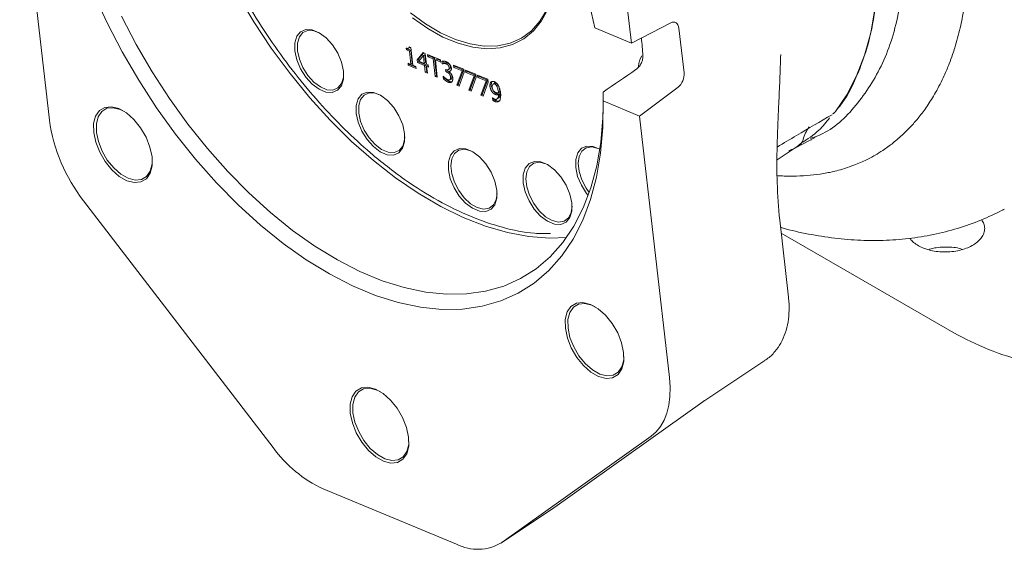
# Model space of a CAD drawing. Header units: inches. Extents: x 0.3 to 33.9, y 0.2 to 21.7.
# Tile 20 of 23: x 27.9 to 30.5, y 16 to 17.4. Entities that reach past the tile are written whole.
import ezdxf

# ---------------------------------------------------------------- set-up
doc = ezdxf.new("R2010")
doc.units = ezdxf.units.IN
doc.header["$MEASUREMENT"] = 0

msp = doc.modelspace()

# ---------------------------------------------------------------- linework, layer by layer
at = {"color": 7, "linetype": 'Continuous', "lineweight": 15}
for p, q in [((29.41162, 17.97746), (29.4896, 17.29224)), ((27.96231, 17.09033), (27.88433, 17.77555)), ((29.4896, 17.29224), (29.59323, 17.34531)), ((29.39345, 17.33213), (29.4896, 17.29224)), ((29.61454, 17.33104), (29.62783, 17.21419)), ((28.89898, 17.27906), (28.89952, 17.2743)), ((28.90306, 17.27634), (28.89952, 17.2743)), ((28.89952, 17.2743), (28.90715, 17.27114)), ((28.90306, 17.27634), (28.90284, 17.27829)), ((28.90306, 17.27634), (28.91068, 17.27318)), ((28.90482, 17.27877), (28.90836, 17.28081)), ((28.9112, 17.28089), (28.90684, 17.28269)), ((28.90715, 17.27114), (28.91068, 17.27318)), ((28.90715, 17.27114), (28.91111, 17.23634)), ((28.91068, 17.27318), (28.91464, 17.23838)), ((28.91652, 17.23409), (28.9112, 17.28089)), ((28.94325, 17.26743), (28.92751, 17.24846)), ((28.94462, 17.26686), (28.93104, 17.2505)), ((28.94843, 17.26528), (28.94325, 17.26743)), ((28.95167, 17.23679), (28.94843, 17.26528)), ((28.9886, 17.24861), (28.95483, 17.26263)), ((28.95483, 17.26263), (28.95553, 17.25648)), ((28.91111, 17.23634), (28.90348, 17.2395)), ((28.90348, 17.2395), (28.90409, 17.2342)), ((28.90744, 17.23786), (28.90762, 17.23624)), ((28.91111, 17.23634), (28.91464, 17.23838)), ((28.92751, 17.24846), (28.93104, 17.2505)), ((28.92751, 17.24846), (28.92834, 17.24114)), ((28.93187, 17.24318), (28.92834, 17.24114)), ((28.92834, 17.24114), (28.94689, 17.23344)), ((28.93187, 17.24318), (28.93104, 17.2505)), ((28.93187, 17.24318), (28.95043, 17.23548)), ((28.93213, 17.2449), (28.94395, 17.25932)), ((28.94626, 17.23904), (28.93213, 17.2449)), ((28.94395, 17.25932), (28.94748, 17.26136)), ((28.94395, 17.25932), (28.94626, 17.23904)), ((28.94626, 17.23904), (28.94979, 17.24108)), ((28.94979, 17.24108), (28.94748, 17.26136)), ((28.95667, 17.23472), (28.95167, 17.23679)), ((28.95553, 17.25648), (28.95906, 17.25852)), ((28.95553, 17.25648), (28.96962, 17.25063)), ((28.95878, 17.26099), (28.95906, 17.25852)), ((28.95906, 17.25852), (28.97316, 17.25268)), ((28.96962, 17.25063), (28.97316, 17.25268)), ((28.96962, 17.25063), (28.97483, 17.20485)), ((28.97316, 17.25268), (28.97837, 17.20689)), ((28.97521, 17.24832), (28.97874, 17.25036)), ((28.98042, 17.20254), (28.97521, 17.24832)), ((28.97521, 17.24832), (28.9893, 17.24247)), ((28.98888, 17.24615), (28.97874, 17.25036)), ((28.9893, 17.24247), (28.9886, 17.24861)), ((28.99272, 17.2449), (28.99356, 17.23754)), ((28.99356, 17.23754), (28.9971, 17.23958)), ((28.99356, 17.23754), (28.9939, 17.2374)), ((28.9939, 17.2374), (28.99744, 17.23944)), ((28.99649, 17.24495), (28.9971, 17.23958)), ((28.9971, 17.23958), (28.99744, 17.23944)), ((28.99772, 17.23858), (29.00126, 17.24062)), ((28.90409, 17.2342), (28.90762, 17.23624)), ((28.90409, 17.2342), (28.92458, 17.2257)), ((28.90762, 17.23624), (28.92416, 17.22938)), ((28.92398, 17.231), (28.91652, 17.23409)), ((28.92458, 17.2257), (28.92398, 17.231)), ((28.94689, 17.23344), (28.95043, 17.23548)), ((28.94689, 17.23344), (28.94892, 17.2156)), ((28.94892, 17.2156), (28.95246, 17.21764)), ((28.94892, 17.2156), (28.95434, 17.21335)), ((28.95043, 17.23548), (28.95246, 17.21764)), ((28.95231, 17.2312), (28.95584, 17.23324)), ((28.95434, 17.21335), (28.95231, 17.2312)), ((28.95231, 17.2312), (28.95731, 17.22912)), ((28.95246, 17.21764), (28.95392, 17.21704)), ((28.95584, 17.23324), (28.95689, 17.2328)), ((28.95731, 17.22912), (28.95667, 17.23472)), ((29.00415, 17.22228), (29.00228, 17.22305)), ((29.00228, 17.22305), (29.00294, 17.21729)), ((29.00294, 17.21729), (29.00647, 17.21933)), ((29.00294, 17.21729), (29.00532, 17.2163)), ((29.00619, 17.22183), (29.00647, 17.21933)), ((29.00647, 17.21933), (29.00886, 17.21834)), ((29.00886, 17.21834), (29.01108, 17.21717)), ((29.00943, 17.22262), (29.01297, 17.22466)), ((29.01091, 17.21739), (29.01444, 17.21943)), ((29.01096, 17.21689), (29.01091, 17.21739)), ((29.04958, 17.22332), (29.02292, 17.23438)), ((29.02292, 17.23438), (29.02361, 17.22828)), ((29.02361, 17.22828), (29.02715, 17.23032)), ((29.02361, 17.22828), (29.0453, 17.21928)), ((29.02715, 17.23032), (29.02687, 17.23274)), ((29.04884, 17.22132), (29.02715, 17.23032)), ((29.0453, 17.21928), (29.03132, 17.18142)), ((29.04884, 17.22132), (29.03485, 17.18346)), ((29.03731, 17.17893), (29.05046, 17.21553)), ((29.04884, 17.22132), (29.0453, 17.21928)), ((29.05046, 17.21553), (29.04958, 17.22332)), ((29.0811, 17.21024), (29.05445, 17.2213)), ((29.05445, 17.2213), (29.05514, 17.2152)), ((29.05514, 17.2152), (29.05868, 17.21724)), ((29.05514, 17.2152), (29.07683, 17.2062)), ((29.05868, 17.21724), (29.0584, 17.21966)), ((29.08036, 17.20824), (29.05868, 17.21724)), ((28.97483, 17.20485), (28.97837, 17.20689)), ((28.97483, 17.20485), (28.98042, 17.20254)), ((28.97837, 17.20689), (28.98, 17.20622)), ((28.99657, 17.20486), (28.99616, 17.20503)), ((28.99616, 17.20503), (28.997, 17.19766)), ((28.997, 17.19766), (29.00053, 17.1997)), ((29.00036, 17.20117), (29.00053, 17.1997)), ((29.07683, 17.2062), (29.06284, 17.16834)), ((29.08036, 17.20824), (29.06638, 17.17038)), ((29.06883, 17.16586), (29.08199, 17.20246)), ((29.08036, 17.20824), (29.07683, 17.2062)), ((29.08199, 17.20246), (29.0811, 17.21024)), ((29.11263, 17.19716), (29.08597, 17.20822)), ((29.08597, 17.20822), (29.08667, 17.20212)), ((29.08667, 17.20212), (29.0902, 17.20416)), ((29.08667, 17.20212), (29.10836, 17.19312)), ((29.0902, 17.20416), (29.08993, 17.20658)), ((29.11189, 17.19516), (29.0902, 17.20416)), ((29.10836, 17.19312), (29.09437, 17.15526)), ((29.11189, 17.19516), (29.0979, 17.1573)), ((29.10036, 17.15278), (29.11352, 17.18938)), ((29.11189, 17.19516), (29.10836, 17.19312)), ((29.11352, 17.18938), (29.11263, 17.19716)), ((29.12996, 17.18646), (29.12643, 17.18442)), ((29.03132, 17.18142), (29.03485, 17.18346)), ((29.03132, 17.18142), (29.03731, 17.17893)), ((29.03485, 17.18346), (29.03841, 17.18199)), ((29.06284, 17.16834), (29.06638, 17.17038)), ((29.06284, 17.16834), (29.06883, 17.16586)), ((29.06638, 17.17038), (29.06993, 17.16891)), ((29.13607, 17.18022), (29.1396, 17.18226)), ((29.14086, 17.16204), (29.1444, 17.16408)), ((29.1414, 17.15704), (29.14493, 17.15908)), ((29.41526, 17.14044), (29.41529, 17.16364)), ((29.61242, 17.17673), (29.51142, 17.10055)), ((29.09437, 17.15526), (29.0979, 17.1573)), ((29.09437, 17.15526), (29.10036, 17.15278)), ((29.0979, 17.1573), (29.10146, 17.15583)), ((29.12544, 17.14847), (29.1262, 17.14178)), ((29.12571, 17.14835), (29.12544, 17.14847)), ((29.12974, 17.14382), (29.1262, 17.14178)), ((29.12974, 17.14382), (29.12953, 17.14562)), ((29.13762, 17.14608), (29.14116, 17.14812)), ((29.51142, 17.10055), (29.41526, 17.14044)), ((29.51142, 17.10055), (29.58941, 16.41534)), ((29.90363, 17.00855), (29.97169, 17.04406)), ((29.92962, 17.02385), (29.93558, 17.02964)), ((29.96241, 17.03874), (29.95896, 17.03742)), ((29.06818, 17.00957), (29.07492, 17.00633)), ((29.40237, 17.01587), (29.40676, 17.01387)), ((29.87216, 16.98607), (29.9329, 17.02603)), ((29.26485, 16.97559), (29.27159, 16.97236)), ((28.54945, 16.23102), (28.05212, 16.87849)), ((30.46832, 16.856), (30.46498, 16.85428)), ((29.90193, 16.62588), (29.87897, 16.82762)), ((30.33591, 16.53206), (29.88284, 16.79361)), ((29.68031, 16.35326), (29.84031, 16.45986)), ((29.2884, 16.07479), (29.67724, 16.35115)), ((29.67716, 16.35125), (29.67935, 16.35267)), ((29.67935, 16.35267), (29.68018, 16.35345)), ((29.54131, 16.2607), (29.14937, 15.98215)), ((29.03088, 15.9776), (28.68077, 16.12284)), ((29.28519, 16.07258), (29.28741, 16.07411)), ((29.2884, 16.07479), (29.28741, 16.07411)), ((29.14706, 15.98056), (29.28519, 16.07258))]:
    msp.add_line(p, q, dxfattribs=at)
at = {"color": 7, "linetype": 'Continuous', "lineweight": 15, "flags": 128}
for points in [[(30.02544, 17.11248), (30.05533, 17.1568), (30.08079, 17.20627), (30.10165, 17.26058), (30.11778, 17.31936), (30.12906, 17.38222), (30.13542, 17.44875), (30.13682, 17.51851), (30.13326, 17.59104), (30.12474, 17.66586), (30.11134, 17.74246), (30.09313, 17.82036), (30.07024, 17.89903), (30.04282, 17.97794), (30.01106, 18.05659), (29.97515, 18.13444), (29.93535, 18.21099), (29.89191, 18.28573)], [(28.0782, 17.42289), (28.11377, 17.34527), (28.15334, 17.26896), (28.19664, 17.19451), (28.24337, 17.12242), (28.29319, 17.05321), (28.34577, 16.98736), (28.40073, 16.92533), (28.45769, 16.86755), (28.51625, 16.81442), (28.576, 16.76632), (28.63653, 16.72358), (28.69742, 16.6865), (28.75822, 16.65535), (28.81853, 16.63033), (28.87793, 16.61162), (28.93598, 16.59936), (28.9923, 16.59362), (29.04649, 16.59445), (29.09816, 16.60185), (29.14696, 16.61576), (29.19255, 16.63608), (29.2346, 16.66267), (29.27283, 16.69535), (29.30697, 16.73389), (29.33677, 16.77802), (29.36204, 16.82743), (29.38258, 16.88177), (29.39827, 16.94067), (29.40899, 17.00371), (29.41467, 17.07046), (29.41526, 17.14044)], [(28.45566, 17.42029), (28.49857, 17.34834), (28.54476, 17.27881), (28.59388, 17.2122), (28.64561, 17.14897), (28.69957, 17.08956), (28.75539, 17.03439), (28.81267, 16.98385), (28.87103, 16.93829), (28.93003, 16.89804), (28.98928, 16.86336), (29.04836, 16.83452), (29.10685, 16.8117), (29.16434, 16.79507), (29.22042, 16.78475), (29.27471, 16.78081), (29.31986, 16.78256)], [(29.39345, 17.33213), (29.37608, 17.40957)], [(29.26781, 17.37955), (29.24965, 17.34938), (29.2273, 17.32451), (29.20111, 17.30533), (29.17145, 17.29211), (29.1388, 17.28507), (29.10364, 17.28431), (29.0665, 17.28983), (29.02795, 17.30156), (28.98857, 17.31932), (28.94896, 17.34283), (28.90973, 17.37175)], [(28.91534, 17.35832), (28.95516, 17.33041), (28.9952, 17.30806), (29.03486, 17.2916), (29.07353, 17.2813), (29.11063, 17.2773), (29.14559, 17.27967), (29.17789, 17.28836), (29.20704, 17.30325), (29.23259, 17.32412), (29.25415, 17.35063), (29.27141, 17.38241)], [(29.41556, 17.12562), (29.41468, 17.09574), (29.40914, 17.03099), (29.3987, 16.96983), (29.38345, 16.91269), (29.36348, 16.85998), (29.33894, 16.81205), (29.30999, 16.76925), (29.27685, 16.73188), (29.23973, 16.70018), (29.19891, 16.67439), (29.15466, 16.65469), (29.10729, 16.64121), (29.05714, 16.63404), (29.00455, 16.63324), (28.94989, 16.63882), (28.89354, 16.65073), (28.83591, 16.66888), (28.77737, 16.69316), (28.71836, 16.7234), (28.65928, 16.75938), (28.60053, 16.80085), (28.54254, 16.84752), (28.4857, 16.89907), (28.43042, 16.95514), (28.37708, 17.01533), (28.32605, 17.07922), (28.27768, 17.14638), (28.23232, 17.21632), (28.19028, 17.28857), (28.15186, 17.36262)], [(28.73383, 17.21869), (28.72873, 17.24195), (28.71887, 17.26546), (28.70507, 17.28733), (28.68843, 17.30578), (28.67031, 17.31932), (28.65217, 17.32684), (28.63549, 17.32774), (28.62161, 17.32195), (28.61166, 17.30994), (28.60645, 17.29267), (28.6064, 17.27156), (28.6115, 17.2483), (28.62136, 17.22478), (28.63516, 17.20291), (28.6518, 17.18447), (28.66992, 17.17093), (28.68805, 17.16341), (28.70474, 17.1625), (28.71862, 17.16829), (28.72856, 17.18031), (28.73378, 17.19757), (28.73383, 17.21869)], [(28.73444, 17.21006), (28.73382, 17.20223), (28.72889, 17.18591), (28.71949, 17.17456), (28.70637, 17.16908), (28.6906, 17.16994), (28.67346, 17.17705), (28.65634, 17.18984), (28.64062, 17.20727), (28.62757, 17.22794), (28.61826, 17.25017), (28.61343, 17.27215), (28.61348, 17.2921), (28.61841, 17.30842), (28.62781, 17.31977), (28.64093, 17.32524), (28.6567, 17.32439), (28.67192, 17.31836)], [(28.89465, 17.05468), (28.88954, 17.07793), (28.87969, 17.10145), (28.86588, 17.12332), (28.84924, 17.14177), (28.83112, 17.1553), (28.81299, 17.16283), (28.7963, 17.16373), (28.78243, 17.15794), (28.77248, 17.14593), (28.76726, 17.12866), (28.76721, 17.10754), (28.77231, 17.08429), (28.78217, 17.06077), (28.79597, 17.0389), (28.81261, 17.02045), (28.83073, 17.00692), (28.84887, 16.99939), (28.86555, 16.99849), (28.87943, 17.00428), (28.88938, 17.01629), (28.89459, 17.03356), (28.89465, 17.05468)], [(28.89525, 17.04605), (28.89463, 17.03821), (28.8897, 17.0219), (28.8803, 17.01054), (28.86718, 17.00507), (28.85142, 17.00593), (28.83428, 17.01304), (28.81715, 17.02583), (28.80143, 17.04326), (28.78838, 17.06393), (28.77907, 17.08615), (28.77424, 17.10813), (28.7743, 17.12809), (28.77922, 17.14441), (28.78863, 17.15576), (28.80174, 17.16123), (28.81751, 17.16038), (28.83273, 17.15435)], [(28.23162, 16.99396), (28.22623, 17.01952), (28.21599, 17.04549), (28.2016, 17.07011), (28.18405, 17.09171), (28.16452, 17.10881), (28.14436, 17.12025), (28.12493, 17.12524), (28.10755, 17.12345), (28.09342, 17.115), (28.08349, 17.10046), (28.07844, 17.08082), (28.07862, 17.05743), (28.08401, 17.03188), (28.09425, 17.00591), (28.10864, 16.98128), (28.12619, 16.95968), (28.14571, 16.94258), (28.16588, 16.93115), (28.18531, 16.92616), (28.20269, 16.92795), (28.21682, 16.9364), (28.22675, 16.95094), (28.2318, 16.97057), (28.23162, 16.99396)], [(28.16892, 16.93752), (28.14968, 16.94843), (28.13105, 16.96475), (28.1143, 16.98536), (28.10057, 17.00885), (28.0908, 17.03364), (28.08566, 17.05802), (28.08549, 17.08034), (28.0903, 17.09908), (28.09978, 17.11295), (28.11326, 17.12102), (28.12984, 17.12273), (28.14839, 17.11796), (28.15692, 17.11384)], [(29.13683, 16.90666), (29.13173, 16.92992), (29.12187, 16.95344), (29.10807, 16.9753), (29.09143, 16.99375), (29.07331, 17.00729), (29.05517, 17.01481), (29.03849, 17.01572), (29.02461, 17.00993), (29.01467, 16.99791), (29.00945, 16.98065), (29.0094, 16.95953), (29.0145, 16.93627), (29.02436, 16.91276), (29.03816, 16.89089), (29.0548, 16.87244), (29.07292, 16.8589), (29.09106, 16.85138), (29.10774, 16.85048), (29.12162, 16.85627), (29.13157, 16.86828), (29.13678, 16.88555), (29.13683, 16.90666)], [(29.13744, 16.89803), (29.13495, 16.88149), (29.12771, 16.86752), (29.11633, 16.85902), (29.10174, 16.85669), (29.08512, 16.86071), (29.06781, 16.87076), (29.05122, 16.88603), (29.03669, 16.90528), (29.02539, 16.92694), (29.01825, 16.94927), (29.01584, 16.97046), (29.01836, 16.98878), (29.02559, 17.00276), (29.03697, 17.01126), (29.05156, 17.01359), (29.06818, 17.00957), (29.06818, 17.00957)], [(29.40732, 17.0137), (29.38937, 17.02112), (29.37268, 17.02202), (29.35881, 17.01624), (29.34886, 17.00422), (29.34364, 16.98696), (29.34359, 16.96584), (29.34869, 16.94258), (29.35855, 16.91906), (29.37235, 16.8972), (29.3764, 16.89208)], [(29.37915, 16.89981), (29.37088, 16.91159), (29.35959, 16.93325), (29.35244, 16.95558), (29.35003, 16.97677), (29.35255, 16.99509), (29.35979, 17.00907), (29.37116, 17.01757), (29.38575, 17.0199), (29.40237, 17.01587)], [(28.23235, 16.98318), (28.23182, 16.97514), (28.22701, 16.9564), (28.21753, 16.94253), (28.20405, 16.93446), (28.18747, 16.93275), (28.16892, 16.93752)], [(29.33351, 16.87269), (29.3284, 16.89595), (29.31855, 16.91946), (29.30474, 16.94133), (29.28811, 16.95978), (29.26998, 16.97331), (29.25185, 16.98084), (29.23517, 16.98174), (29.22129, 16.97595), (29.21134, 16.96394), (29.20613, 16.94667), (29.20607, 16.92556), (29.21118, 16.9023), (29.22103, 16.87878), (29.23484, 16.85691), (29.25147, 16.83847), (29.26959, 16.82493), (29.28773, 16.81741), (29.30441, 16.8165), (29.31829, 16.82229), (29.32824, 16.83431), (29.33345, 16.85157), (29.33351, 16.87269)], [(29.33411, 16.86406), (29.33162, 16.84752), (29.32438, 16.83354), (29.31301, 16.82505), (29.29842, 16.82271), (29.2818, 16.82674), (29.26449, 16.83679), (29.24789, 16.85206), (29.23336, 16.8713), (29.22207, 16.89297), (29.21492, 16.9153), (29.21251, 16.93648), (29.21503, 16.95481), (29.22227, 16.96878), (29.23364, 16.97728), (29.24823, 16.97962), (29.26485, 16.97559), (29.26485, 16.97559)], [(29.46943, 16.48046), (29.46404, 16.50601), (29.4538, 16.53199), (29.43942, 16.55661), (29.42186, 16.57821), (29.40234, 16.59531), (29.38217, 16.60674), (29.36274, 16.61174), (29.34536, 16.60994), (29.33123, 16.60149), (29.3213, 16.58695), (29.31626, 16.56732), (29.31643, 16.54393), (29.32183, 16.51838), (29.33206, 16.4924), (29.34645, 16.46778), (29.364, 16.44618), (29.38353, 16.42908), (29.40369, 16.41764), (29.42313, 16.41265), (29.4405, 16.41444), (29.45463, 16.4229), (29.46456, 16.43744), (29.46961, 16.45707), (29.46943, 16.48046)], [(29.47016, 16.46967), (29.46964, 16.46163), (29.46482, 16.4429), (29.45535, 16.42903), (29.44186, 16.42096), (29.42528, 16.41925), (29.40674, 16.42401), (29.38749, 16.43493), (29.36886, 16.45124), (29.35211, 16.47185), (29.33838, 16.49535), (29.32862, 16.52013), (29.32347, 16.54452), (29.3233, 16.56684), (29.32812, 16.58557), (29.33759, 16.59945), (29.35108, 16.60751), (29.36766, 16.60922), (29.3862, 16.60446), (29.39473, 16.60034)], [(29.58941, 16.41534), (29.59122, 16.38979), (29.59072, 16.36549), (29.58791, 16.34274), (29.58282, 16.3218), (29.57552, 16.30291), (29.56609, 16.28631), (29.55464, 16.27218), (29.54131, 16.2607)], [(28.8178, 16.38437), (28.79836, 16.38936), (28.78099, 16.38757), (28.76685, 16.37912), (28.75693, 16.36458), (28.75188, 16.34495), (28.75206, 16.32156), (28.75745, 16.29601), (28.76769, 16.27003), (28.78207, 16.24541), (28.79963, 16.22381), (28.81915, 16.20671), (28.83932, 16.19527), (28.85875, 16.19028), (28.87612, 16.19207), (28.89026, 16.20053), (28.90019, 16.21507), (28.90523, 16.2347), (28.90505, 16.25809), (28.89966, 16.28364), (28.88943, 16.30961), (28.87504, 16.33424), (28.85749, 16.35584), (28.83796, 16.37294), (28.8178, 16.38437)], [(28.90579, 16.2473), (28.90526, 16.23926), (28.90044, 16.22053), (28.89097, 16.20665), (28.87748, 16.19859), (28.8609, 16.19688), (28.84236, 16.20164), (28.82312, 16.21255), (28.80449, 16.22887), (28.78774, 16.24948), (28.77401, 16.27298), (28.76424, 16.29776), (28.75909, 16.32215), (28.75892, 16.34447), (28.76374, 16.3632), (28.77321, 16.37707), (28.7867, 16.38514), (28.80328, 16.38685), (28.82182, 16.38209), (28.83036, 16.37797)]]:
    msp.add_lwpolyline(points, dxfattribs=at)
at = {"color": 7, "linetype": 'Continuous', "lineweight": 15}
for centre, radius, start, end in [((28.4321, 17.19285), 1.08977, 3.47913, 5.94722), ((29.56106, 17.22938), 0.05253, 146.0463, 178.16752), ((28.40047, 17.15112), 0.44235, 187.89896, 218.04812), ((30.04365, 17.00992), 0.10716, 144.40239, 164.22269), ((28.82297, 16.42924), 0.33779, 215.93145, 245.10535), ((29.08608, 16.08528), 0.121, 242.85796, 301.53819)]:
    msp.add_arc(centre, radius, start, end, dxfattribs=at)
for centre, major_axis, ratio, start_param, end_param in [((29.59442, 17.31834), (0.01033, 0.02818), 0.6212371, 5.3912856, 6.8748154), ((29.58206, 18.05062), (8.01027, 5.51672), 0.0655229, 4.6464936, 4.6572727), ((29.60772, 17.20149), (0.01033, 0.02818), 0.6212371, 3.9077557, 5.3912856)]:
    msp.add_ellipse(centre, major_axis=major_axis, ratio=ratio, start_param=start_param, end_param=end_param, dxfattribs=at)
for points, knots in [([(30.02825, 17.11723), (30.03104, 17.12037), (30.05227, 17.1442), (30.0814, 17.20229), (30.11392, 17.29079), (30.13295, 17.3917), (30.13946, 17.50158), (30.13299, 17.61901), (30.11375, 17.74185), (30.08204, 17.86804), (30.0384, 17.9954), (29.98359, 18.12177), (29.91854, 18.24497), (29.84437, 18.36291), (29.76234, 18.47356), (29.67386, 18.57502), (29.58043, 18.66559), (29.48369, 18.74359), (29.38517, 18.8082), (29.28702, 18.85634), (29.21698, 18.88373), (29.18144, 18.88997), (29.17688, 18.89077)], [0, 0, 0, 0, 0.0082947, 0.062943, 0.1175913, 0.1722395, 0.2268878, 0.281536, 0.3361843, 0.3908326, 0.4454808, 0.5001291, 0.5547773, 0.6094256, 0.6640738, 0.7187221, 0.7733704, 0.8280186, 0.8826669, 0.9373151, 0.9919634, 1, 1, 1, 1]), ([(29.27759, 16.7926), (29.26355, 16.79244), (29.22328, 16.79198), (29.15265, 16.80702), (29.0679, 16.83555), (28.98145, 16.87769), (28.89315, 16.93322), (28.81086, 16.99732), (28.73641, 17.06571), (28.67022, 17.13526), (28.60667, 17.21114), (28.54657, 17.29275), (28.49093, 17.37864), (28.44078, 17.46732), (28.39643, 17.55774), (28.35474, 17.65744), (28.31823, 17.76526), (28.29005, 17.87829), (28.27277, 17.98634), (28.26596, 18.09004), (28.26985, 18.18982), (28.28454, 18.27619), (28.30267, 18.3403), (28.31709, 18.37088), (28.3222, 18.38173)], [0, 0, 0, 0, 0.0278235, 0.0797906, 0.1301966, 0.1805987, 0.2325659, 0.2859941, 0.3277592, 0.3695286, 0.4121824, 0.4548405, 0.4974943, 0.5401525, 0.5819176, 0.623687, 0.6771114, 0.7290785, 0.7794845, 0.8298866, 0.8818537, 0.935282, 0.977047, 1, 1, 1, 1]), ([(30.37483, 17.54079), (30.37483, 17.54055), (30.37483, 17.5382), (30.37479, 17.52816), (30.3744, 17.50554), (30.37287, 17.47239), (30.36998, 17.43825), (30.36639, 17.40816), (30.36253, 17.38223), (30.35796, 17.35691), (30.35251, 17.3313), (30.34609, 17.30558), (30.33938, 17.28233), (30.33199, 17.25967), (30.323, 17.2351), (30.30871, 17.20121), (30.2896, 17.16376), (30.26705, 17.12773), (30.24565, 17.09893), (30.22503, 17.07494), (30.20243, 17.052), (30.17742, 17.03035), (30.15219, 17.01208), (30.13231, 16.99977), (30.1168, 16.99118), (30.10278, 16.98411), (30.08654, 16.97677), (30.06667, 16.96891), (30.04556, 16.96192), (30.02595, 16.95662), (30.01221, 16.9535), (29.98239, 16.9475), (29.94446, 16.94313), (29.90159, 16.94296), (29.88145, 16.94383), (29.87371, 16.9444), (29.87229, 16.94451)], [0, 0, 0, 0, 0.0006468, 0.0062981, 0.026918, 0.0617857, 0.0974749, 0.1231225, 0.148533, 0.1737748, 0.19926, 0.227294, 0.2549494, 0.2747558, 0.3028695, 0.3392891, 0.3958038, 0.4453031, 0.4877884, 0.5242348, 0.5605162, 0.6067142, 0.6478808, 0.6779771, 0.6951545, 0.7149442, 0.7373459, 0.762359, 0.7952316, 0.8202865, 0.8375245, 0.8469459, 0.9314307, 0.9739101, 0.9952082, 1, 1, 1, 1]), ([(29.95946, 17.04193), (29.96814, 17.04488), (30.01545, 17.06097), (30.0821, 17.12567), (30.15307, 17.2346), (30.1976, 17.37381), (30.20325, 17.48452), (30.20608, 17.53987)], [0, 0, 0, 0, 0.0531433, 0.2898575, 0.5265716, 0.7632858, 1, 1, 1, 1]), ([(28.90684, 17.28269), (28.90684, 17.28249), (28.90685, 17.28217), (28.90682, 17.28178), (28.90677, 17.28139), (28.90664, 17.28086), (28.90638, 17.28022), (28.90598, 17.27964), (28.90557, 17.27924), (28.90521, 17.27898), (28.90482, 17.27875), (28.90428, 17.27853), (28.90359, 17.27835), (28.90286, 17.27827), (28.90208, 17.27828), (28.90117, 17.27839), (28.90013, 17.27862), (28.89937, 17.27891), (28.89898, 17.27906)], [0, 0, 0, 0, 0.0462647, 0.06960763, 0.09254681, 0.14142288, 0.21091013, 0.2819441, 0.352454, 0.38802805, 0.4229582, 0.49707638, 0.57091989, 0.644752, 0.71857674, 0.79774974, 0.89837038, 1, 1, 1, 1]), ([(28.90832, 17.28088), (28.90843, 17.2809), (28.90886, 17.28099), (28.90913, 17.28137), (28.90932, 17.28166)], [0, 0, 0, 0, 0.2458978, 1, 1, 1, 1]), ([(29.87897, 16.82763), (29.87623, 16.86028), (29.87122, 16.92011), (29.87164, 17.00458), (29.87379, 17.07368), (29.87652, 17.13547), (29.87969, 17.19723), (29.88099, 17.24026), (29.88166, 17.26229)], [0, 0, 0, 0, 0.2347774, 0.4302022, 0.5840481, 0.7090296, 0.8510511, 1, 1, 1, 1]), ([(29.00332, 17.24355), (29.00296, 17.24368), (29.00242, 17.24389), (29.00171, 17.24408), (29.001, 17.24426), (28.99995, 17.24449), (28.99857, 17.24472), (28.99718, 17.24489), (28.99593, 17.245), (28.99484, 17.24506), (28.99394, 17.24505), (28.99323, 17.245), (28.99289, 17.24494), (28.99272, 17.2449)], [0, 0, 0, 0, 0.0958787, 0.1440372, 0.1916599, 0.2893659, 0.4330027, 0.5768256, 0.6821682, 0.7875146, 0.8928752, 0.9463504, 1, 1, 1, 1]), ([(28.9939, 17.2374), (28.99412, 17.2375), (28.99457, 17.2377), (28.99522, 17.23794), (28.99585, 17.23815), (28.99646, 17.23832), (28.99708, 17.23848), (28.99751, 17.23854), (28.99772, 17.23858)], [0, 0, 0, 0, 0.1847713, 0.3697915, 0.5270431, 0.6843689, 0.842057, 1, 1, 1, 1]), ([(28.99744, 17.23944), (28.99789, 17.23963), (28.99872, 17.23998), (28.99999, 17.24039), (29.00084, 17.24054), (29.00126, 17.24062)], [0, 0, 0, 0, 0.3697972, 0.6843989, 1, 1, 1, 1]), ([(28.99772, 17.23858), (28.99798, 17.23859), (28.9985, 17.23861), (28.99931, 17.23856), (29.00012, 17.23849), (29.00095, 17.23838), (29.00166, 17.23826), (29.00223, 17.23813), (29.00282, 17.23799), (29.00326, 17.23782), (29.00356, 17.23772)], [0, 0, 0, 0, 0.141071, 0.2825549, 0.4235497, 0.5646796, 0.7091963, 0.7815339, 0.8537507, 1, 1, 1, 1]), ([(29.00126, 17.24062), (29.00179, 17.24062), (29.00283, 17.24063), (29.00477, 17.24042), (29.00622, 17.24001), (29.0071, 17.23976)], [0, 0, 0, 0, 0.282675, 0.5649681, 1, 1, 1, 1]), ([(29.01251, 17.23693), (29.01231, 17.23716), (29.0119, 17.23761), (29.01147, 17.23802), (29.01105, 17.23841), (29.0106, 17.23881), (29.00972, 17.23955), (29.0086, 17.24041), (29.00728, 17.24134), (29.00618, 17.24205), (29.0053, 17.24256), (29.00442, 17.24305), (29.00376, 17.24335), (29.00332, 17.24355)], [0, 0, 0, 0, 0.0716341, 0.1431849, 0.1439304, 0.2147119, 0.2908597, 0.4339419, 0.5775547, 0.7175378, 0.7876845, 0.8575597, 1, 1, 1, 1]), ([(29.00356, 17.23772), (29.00385, 17.23758), (29.00443, 17.23732), (29.00531, 17.2368), (29.00619, 17.23623), (29.00699, 17.23566), (29.00758, 17.23519), (29.00798, 17.23486), (29.00837, 17.23451), (29.00866, 17.2342), (29.00885, 17.234)], [0, 0, 0, 0, 0.161336, 0.323992, 0.4903159, 0.6572301, 0.7704911, 0.8272573, 0.8838177, 1, 1, 1, 1]), ([(29.0071, 17.23976), (29.00768, 17.23947), (29.00885, 17.23887), (29.01065, 17.23768), (29.0118, 17.23659), (29.01239, 17.23604)], [0, 0, 0, 0, 0.3241839, 0.6577458, 1, 1, 1, 1]), ([(29.01735, 17.22579), (29.01729, 17.22614), (29.01721, 17.22668), (29.01704, 17.22741), (29.01684, 17.22816), (29.01651, 17.22922), (29.01601, 17.23059), (29.01538, 17.23206), (29.01467, 17.23355), (29.014, 17.23476), (29.01343, 17.23569), (29.01299, 17.23633), (29.01267, 17.23673), (29.01251, 17.23693)], [0, 0, 0, 0, 0.096051, 0.1445747, 0.1920095, 0.2929824, 0.4210467, 0.549091, 0.6771435, 0.8149954, 0.8761191, 0.9372616, 1, 1, 1, 1]), ([(29.51986, 17.25898), (29.51979, 17.25599), (29.51965, 17.25), (29.51634, 17.24031), (29.51117, 17.23149), (29.50588, 17.22572), (29.50262, 17.22333), (29.50171, 17.22266)], [0, 0, 0, 0, 0.2280821, 0.4561611, 0.6842319, 0.9116683, 1, 1, 1, 1]), ([(29.01171, 17.22744), (29.01172, 17.22724), (29.01175, 17.22694), (29.01174, 17.22635), (29.01166, 17.22574), (29.01149, 17.22516), (29.01133, 17.22476), (29.01114, 17.22437), (29.0108, 17.22383), (29.01037, 17.22334), (29.00992, 17.22295), (29.00943, 17.2226), (29.00883, 17.22227), (29.0081, 17.22201), (29.00741, 17.22186), (29.00667, 17.22179), (29.00587, 17.22182), (29.00503, 17.22196), (29.00445, 17.22217), (29.00415, 17.22228)], [0, 0, 0, 0, 0.0414143, 0.06234, 0.1267163, 0.1836653, 0.2124016, 0.2406017, 0.3004194, 0.3891767, 0.4339449, 0.4779229, 0.5711269, 0.6404992, 0.709874, 0.7792554, 0.8530764, 0.926013, 1, 1, 1, 1]), ([(29.00532, 17.2163), (29.00558, 17.21618), (29.00598, 17.21601), (29.00651, 17.21573), (29.00705, 17.21544), (29.0078, 17.215), (29.00876, 17.21439), (29.00963, 17.21379), (29.01032, 17.21326), (29.01084, 17.21283), (29.01136, 17.21237), (29.01169, 17.21201), (29.01186, 17.21182)], [0, 0, 0, 0, 0.1202638, 0.1805712, 0.2404857, 0.3624465, 0.5191857, 0.6764178, 0.7564427, 0.8364791, 0.9165464, 1, 1, 1, 1]), ([(29.00885, 17.234), (29.00899, 17.23383), (29.00926, 17.23349), (29.00967, 17.23283), (29.01003, 17.23219), (29.01033, 17.23159), (29.01062, 17.23097), (29.01091, 17.23028), (29.0112, 17.2295), (29.01142, 17.22882), (29.0116, 17.22813), (29.01167, 17.22768), (29.01171, 17.22744)], [0, 0, 0, 0, 0.0881385, 0.1783912, 0.3144238, 0.3829405, 0.4503913, 0.5918516, 0.6920206, 0.7922072, 0.8924328, 1, 1, 1, 1]), ([(29.01091, 17.21739), (29.0111, 17.21737), (29.01141, 17.21734), (29.01178, 17.21738), (29.01215, 17.21744), (29.01268, 17.21759), (29.01332, 17.21789), (29.01397, 17.21831), (29.01459, 17.21882), (29.01519, 17.21943), (29.01575, 17.22014), (29.01627, 17.22094), (29.01672, 17.22184), (29.01704, 17.22273), (29.01722, 17.22345), (29.01731, 17.22394), (29.01737, 17.22445), (29.01741, 17.22506), (29.01736, 17.22557), (29.01735, 17.22579)], [0, 0, 0, 0, 0.05015338, 0.07552937, 0.10025788, 0.15339016, 0.22698377, 0.30054641, 0.37409485, 0.45229862, 0.53604398, 0.61979253, 0.70355219, 0.79183934, 0.8468249, 0.87443485, 0.90184606, 0.95870316, 1, 1, 1, 1]), ([(29.017, 17.21118), (29.01681, 17.21142), (29.01644, 17.21191), (29.01604, 17.21236), (29.01564, 17.2128), (29.01522, 17.21324), (29.0145, 17.21395), (29.01369, 17.21471), (29.0128, 17.21548), (29.01189, 17.21623), (29.01127, 17.21667), (29.01096, 17.21689)], [0, 0, 0, 0, 0.10333175, 0.20651385, 0.20781997, 0.30965368, 0.42077546, 0.56456063, 0.70867021, 0.85399055, 1, 1, 1, 1]), ([(29.01186, 17.21182), (29.01201, 17.21164), (29.01229, 17.21127), (29.01271, 17.21057), (29.01314, 17.20978), (29.01357, 17.20887), (29.01396, 17.20794), (29.01431, 17.207), (29.01462, 17.20605), (29.01489, 17.20512), (29.01511, 17.20418), (29.0152, 17.20356), (29.01524, 17.20324)], [0, 0, 0, 0, 0.0729517, 0.1477986, 0.2514242, 0.3549718, 0.458493, 0.5698876, 0.6758759, 0.7818736, 0.8878932, 1, 1, 1, 1]), ([(29.01239, 17.23604), (29.01265, 17.23569), (29.0135, 17.23452), (29.01458, 17.23223), (29.01502, 17.23039), (29.01524, 17.22948)], [0, 0, 0, 0, 0.17866, 0.5925284, 1, 1, 1, 1]), ([(29.01524, 17.22948), (29.01525, 17.22889), (29.01527, 17.22747), (29.01445, 17.22577), (29.01343, 17.22512), (29.01289, 17.22478)], [0, 0, 0, 0, 0.2569672, 0.6094253, 1, 1, 1, 1]), ([(29.01672, 17.21154), (29.01713, 17.2107), (29.01814, 17.20862), (29.01854, 17.20653), (29.01878, 17.20529)], [0, 0, 0, 0, 0.4021929, 1, 1, 1, 1]), ([(29.02102, 17.20037), (29.02097, 17.20069), (29.02088, 17.20134), (29.02073, 17.20201), (29.02057, 17.20268), (29.02039, 17.20338), (29.02001, 17.20463), (29.01949, 17.20612), (29.01893, 17.20752), (29.01842, 17.20865), (29.018, 17.2095), (29.01754, 17.21036), (29.01718, 17.2109), (29.017, 17.21118)], [0, 0, 0, 0, 0.0924282, 0.1848066, 0.1855885, 0.2771622, 0.3753734, 0.5274457, 0.6804941, 0.759282, 0.8380819, 0.9169148, 1, 1, 1, 1]), ([(29.00781, 17.19586), (29.00749, 17.19601), (29.00685, 17.19632), (29.0062, 17.19672), (29.00555, 17.19713), (29.00489, 17.19758), (29.00361, 17.19851), (29.00203, 17.19975), (29.00049, 17.20105), (28.99927, 17.20214), (28.99836, 17.20299), (28.99744, 17.20388), (28.99686, 17.20453), (28.99657, 17.20486)], [0, 0, 0, 0, 0.08369513, 0.16725362, 0.16831372, 0.25077863, 0.34047169, 0.50367134, 0.66735529, 0.75012482, 0.83289817, 0.91568396, 1, 1, 1, 1]), ([(28.997, 17.19766), (28.9973, 17.19738), (28.99776, 17.19697), (28.99838, 17.19646), (28.999, 17.19595), (29.00021, 17.19502), (29.00202, 17.19372), (29.0039, 17.19247), (29.00541, 17.19152), (29.00655, 17.19085), (29.00769, 17.19022), (29.00845, 17.18988), (29.00883, 17.1897)], [0, 0, 0, 0, 0.07953259, 0.11947336, 0.15897406, 0.23992441, 0.4283436, 0.61722315, 0.71255422, 0.80788957, 0.90323618, 1, 1, 1, 1]), ([(29.00053, 17.1997), (29.00146, 17.19892), (29.00385, 17.19689), (29.00783, 17.19414), (29.01085, 17.19255), (29.01237, 17.19175)], [0, 0, 0, 0, 0.2399004, 0.6173962, 1, 1, 1, 1]), ([(29.01384, 17.19613), (29.01376, 17.19605), (29.01364, 17.19593), (29.01345, 17.19582), (29.01325, 17.19571), (29.01284, 17.19554), (29.01219, 17.19539), (29.01136, 17.19531), (29.01051, 17.19532), (29.00974, 17.19538), (29.00915, 17.19548), (29.00874, 17.19557), (29.00833, 17.19567), (29.00802, 17.19579), (29.00781, 17.19586)], [0, 0, 0, 0, 0.0583735, 0.0878575, 0.1166764, 0.1778285, 0.3176224, 0.4586888, 0.5921974, 0.7262193, 0.8169623, 0.8624179, 0.9077356, 1, 1, 1, 1]), ([(29.00883, 17.1897), (29.00918, 17.18958), (29.00987, 17.18932), (29.01088, 17.18908), (29.01189, 17.18892), (29.01291, 17.18883), (29.01394, 17.18882), (29.01495, 17.18887), (29.01586, 17.189), (29.01667, 17.18918), (29.01737, 17.18941), (29.01805, 17.18972), (29.01844, 17.19004), (29.01864, 17.19021)], [0, 0, 0, 0, 0.0926723, 0.1852736, 0.2778486, 0.3764821, 0.4777376, 0.5789926, 0.681325, 0.7599352, 0.8385581, 0.9172124, 1, 1, 1, 1]), ([(29.01237, 17.19175), (29.01373, 17.1914), (29.0162, 17.19079), (29.01867, 17.1907), (29.01959, 17.19112), (29.01966, 17.19115)], [0, 0, 0, 0, 0.5343401, 0.9679043, 1, 1, 1, 1]), ([(29.01524, 17.20324), (29.01527, 17.20294), (29.01532, 17.20233), (29.01532, 17.20175), (29.0153, 17.20118), (29.01526, 17.2006), (29.01516, 17.19975), (29.015, 17.1989), (29.01479, 17.19808), (29.01452, 17.1973), (29.01425, 17.19673), (29.01402, 17.19634), (29.0139, 17.1962), (29.01384, 17.19613)], [0, 0, 0, 0, 0.1059672, 0.2118769, 0.212823, 0.3177605, 0.4308859, 0.5490592, 0.6672349, 0.7854272, 0.9091162, 0.9544777, 1, 1, 1, 1]), ([(29.01738, 17.19817), (29.01711, 17.19796), (29.01663, 17.1976), (29.01601, 17.19754), (29.01575, 17.19752)], [0, 0, 0, 0, 0.5748728, 1, 1, 1, 1]), ([(29.01878, 17.20529), (29.01879, 17.2041), (29.01883, 17.20159), (29.01818, 17.19926), (29.01749, 17.19832), (29.01738, 17.19817)], [0, 0, 0, 0, 0.4307457, 0.9088829, 1, 1, 1, 1]), ([(29.01864, 17.19021), (29.01879, 17.19038), (29.01908, 17.19073), (29.01944, 17.19137), (29.01976, 17.19207), (29.02008, 17.19291), (29.02039, 17.19391), (29.02067, 17.19506), (29.02087, 17.19617), (29.02101, 17.19722), (29.02108, 17.19821), (29.02111, 17.19925), (29.02105, 17.19999), (29.02102, 17.20037)], [0, 0, 0, 0, 0.07777586, 0.15544821, 0.2330898, 0.31686068, 0.42801496, 0.53916208, 0.65164802, 0.73785845, 0.82407855, 0.91032077, 1, 1, 1, 1]), ([(29.121, 17.19004), (29.12085, 17.18986), (29.12056, 17.18951), (29.12021, 17.18886), (29.11989, 17.18816), (29.11955, 17.18725), (29.11922, 17.18613), (29.11891, 17.1848), (29.11868, 17.18351), (29.11853, 17.18228), (29.11845, 17.18113), (29.11843, 17.17992), (29.1185, 17.17907), (29.11854, 17.17864)], [0, 0, 0, 0, 0.0703249, 0.1405506, 0.2107483, 0.2863981, 0.4024685, 0.5185271, 0.6360912, 0.7261897, 0.8162975, 0.906427, 1, 1, 1, 1]), ([(29.12984, 17.19102), (29.12959, 17.19112), (29.12908, 17.1913), (29.12835, 17.19145), (29.12761, 17.19155), (29.12676, 17.19161), (29.1258, 17.19161), (29.12477, 17.19152), (29.12384, 17.19136), (29.12301, 17.19115), (29.1222, 17.19086), (29.1215, 17.19052), (29.12112, 17.19016), (29.121, 17.19004)], [0, 0, 0, 0, 0.0736671, 0.1472368, 0.2207779, 0.2998918, 0.4134623, 0.5270241, 0.6419861, 0.7303289, 0.8186851, 0.9427021, 1, 1, 1, 1]), ([(29.12454, 17.19208), (29.12404, 17.19124), (29.12292, 17.18936), (29.12205, 17.18548), (29.12206, 17.1823), (29.12207, 17.18068)], [0, 0, 0, 0, 0.2861822, 0.6363397, 1, 1, 1, 1]), ([(29.12422, 17.17656), (29.1242, 17.17786), (29.12415, 17.18074), (29.12555, 17.18371), (29.12737, 17.18532), (29.12904, 17.18577), (29.13004, 17.18548), (29.13045, 17.18536)], [0, 0, 0, 0, 0.2478601, 0.5480542, 0.7718574, 0.9047912, 1, 1, 1, 1]), ([(29.1397, 17.18248), (29.13949, 17.18278), (29.13918, 17.18323), (29.13873, 17.18378), (29.13826, 17.18434), (29.13747, 17.1852), (29.13633, 17.18634), (29.13501, 17.18753), (29.13372, 17.18859), (29.13246, 17.18953), (29.13139, 17.19023), (29.13051, 17.19072), (29.13007, 17.19092), (29.12984, 17.19102)], [0, 0, 0, 0, 0.0750467, 0.1129198, 0.1499995, 0.2282794, 0.3642012, 0.5009987, 0.6237223, 0.7464584, 0.8692366, 0.9344467, 1, 1, 1, 1]), ([(29.13399, 17.1874), (29.13349, 17.18753), (29.13228, 17.18783), (29.1309, 17.18739), (29.13029, 17.1866), (29.13007, 17.18631)], [0, 0, 0, 0, 0.3083751, 0.7498656, 1, 1, 1, 1]), ([(29.13045, 17.18536), (29.13102, 17.18504), (29.13213, 17.18442), (29.13408, 17.18274), (29.13531, 17.18119), (29.13607, 17.18022)], [0, 0, 0, 0, 0.2835155, 0.5577856, 1, 1, 1, 1]), ([(29.1396, 17.18226), (29.13913, 17.18289), (29.13822, 17.18413), (29.13631, 17.18597), (29.13488, 17.18685), (29.13399, 17.1874)], [0, 0, 0, 0, 0.2829019, 0.5523445, 1, 1, 1, 1]), ([(29.11854, 17.17864), (29.11859, 17.17823), (29.1187, 17.17741), (29.11889, 17.17657), (29.11909, 17.17573), (29.11932, 17.17485), (29.11979, 17.1733), (29.12043, 17.17147), (29.12114, 17.16972), (29.12178, 17.16829), (29.12232, 17.16719), (29.1229, 17.16608), (29.12348, 17.16509), (29.12405, 17.16421), (29.12442, 17.16373), (29.12461, 17.16349)], [0, 0, 0, 0, 0.0820969, 0.1641527, 0.1648364, 0.2461891, 0.3334344, 0.4655507, 0.5985004, 0.6710413, 0.7435875, 0.8161442, 0.8910767, 0.9452785, 1, 1, 1, 1]), ([(29.12207, 17.18068), (29.12241, 17.17898), (29.12301, 17.17593), (29.12483, 17.17131), (29.12645, 17.16785), (29.12778, 17.16602), (29.12814, 17.16553)], [0, 0, 0, 0, 0.3330915, 0.5985071, 0.8909925, 1, 1, 1, 1]), ([(29.12811, 17.16632), (29.1277, 17.16696), (29.12639, 17.16895), (29.125, 17.17255), (29.12447, 17.17528), (29.12422, 17.17656)], [0, 0, 0, 0, 0.1979065, 0.6248192, 1, 1, 1, 1]), ([(29.12461, 17.16349), (29.12483, 17.16323), (29.12527, 17.16271), (29.12574, 17.16224), (29.12621, 17.16178), (29.1267, 17.16133), (29.12765, 17.16051), (29.12882, 17.15959), (29.13006, 17.15872), (29.131, 17.15813), (29.13163, 17.15776), (29.13226, 17.15741), (29.13274, 17.1572), (29.13306, 17.15705)], [0, 0, 0, 0, 0.0860997, 0.1721345, 0.1729586, 0.258143, 0.3499045, 0.5098386, 0.6706448, 0.7798471, 0.8345548, 0.8890788, 1, 1, 1, 1]), ([(29.13366, 17.1623), (29.13314, 17.16255), (29.13209, 17.16306), (29.13037, 17.16422), (29.129, 17.16528), (29.12825, 17.16616), (29.12811, 17.16632)], [0, 0, 0, 0, 0.27769, 0.5547612, 0.9162577, 1, 1, 1, 1]), ([(29.12814, 17.16553), (29.12908, 17.16455), (29.13088, 17.16268), (29.13377, 17.16056), (29.13564, 17.15959), (29.13659, 17.15909)], [0, 0, 0, 0, 0.3494688, 0.6705731, 1, 1, 1, 1]), ([(29.14086, 17.16204), (29.1403, 17.16189), (29.13895, 17.16155), (29.13653, 17.16159), (29.13463, 17.16206), (29.13366, 17.1623)], [0, 0, 0, 0, 0.2572466, 0.6247689, 1, 1, 1, 1]), ([(29.13607, 17.18022), (29.13641, 17.17958), (29.13811, 17.17645), (29.13957, 17.17125), (29.14029, 17.16702), (29.14059, 17.16528)], [0, 0, 0, 0, 0.1314634, 0.642575, 1, 1, 1, 1]), ([(29.13659, 17.15909), (29.13792, 17.15877), (29.14008, 17.15823), (29.14285, 17.1584), (29.14423, 17.15885), (29.14493, 17.15908)], [0, 0, 0, 0, 0.4380158, 0.7165932, 1, 1, 1, 1]), ([(29.14412, 17.16732), (29.14389, 17.16883), (29.1434, 17.17199), (29.14206, 17.17656), (29.14083, 17.18012), (29.13986, 17.18182), (29.1396, 17.18226)], [0, 0, 0, 0, 0.3087669, 0.6466723, 0.9073397, 1, 1, 1, 1]), ([(29.14645, 17.16136), (29.14637, 17.16199), (29.14625, 17.16295), (29.14602, 17.16424), (29.14577, 17.16554), (29.14541, 17.16718), (29.14499, 17.16884), (29.14463, 17.17016), (29.14425, 17.17149), (29.1437, 17.17326), (29.14294, 17.17548), (29.14219, 17.17743), (29.14154, 17.17899), (29.141, 17.18016), (29.14041, 17.18134), (29.13994, 17.1821), (29.1397, 17.18248)], [0, 0, 0, 0, 0.092869, 0.1394243, 0.1857284, 0.2798726, 0.3727097, 0.4191826, 0.4655499, 0.5590421, 0.6673008, 0.7759247, 0.8313008, 0.8866854, 0.9420915, 1, 1, 1, 1]), ([(29.14059, 17.16528), (29.14063, 17.16485), (29.14071, 17.16409), (29.1408, 17.16301), (29.14084, 17.16236), (29.14086, 17.16204)], [0, 0, 0, 0, 0.3944377, 0.6971745, 1, 1, 1, 1]), ([(29.14493, 17.15908), (29.14486, 17.15736), (29.14469, 17.15332), (29.1431, 17.14965), (29.14137, 17.14851), (29.14105, 17.1483)], [0, 0, 0, 0, 0.37573206, 0.88408545, 1, 1, 1, 1]), ([(29.1444, 17.16408), (29.14437, 17.1645), (29.14432, 17.16525), (29.14423, 17.16633), (29.14416, 17.16699), (29.14412, 17.16732)], [0, 0, 0, 0, 0.3944988, 0.697198, 1, 1, 1, 1]), ([(29.1443, 17.14148), (29.14442, 17.14169), (29.1446, 17.142), (29.14479, 17.14246), (29.1452, 17.14352), (29.14574, 17.1457), (29.14618, 17.14851), (29.14645, 17.15104), (29.14659, 17.153), (29.14668, 17.155), (29.1467, 17.15706), (29.14665, 17.15916), (29.14652, 17.16062), (29.14645, 17.16136)], [0, 0, 0, 0, 0.0427651, 0.0642641, 0.0854975, 0.2352558, 0.4233984, 0.5181402, 0.6129824, 0.7092753, 0.8055722, 0.9018798, 1, 1, 1, 1]), ([(29.13111, 17.14479), (29.13088, 17.1449), (29.13054, 17.14505), (29.13007, 17.14531), (29.12961, 17.14557), (29.12898, 17.14595), (29.12819, 17.14646), (29.12745, 17.14697), (29.1269, 17.14737), (29.12653, 17.14765), (29.12616, 17.14794), (29.12589, 17.14819), (29.12571, 17.14835)], [0, 0, 0, 0, 0.1276785, 0.1918023, 0.2552378, 0.3853411, 0.5380054, 0.6908714, 0.7934832, 0.8448312, 0.8961202, 1, 1, 1, 1]), ([(29.1262, 17.14178), (29.1264, 17.14163), (29.1267, 17.14142), (29.1271, 17.14117), (29.1275, 17.14092), (29.12806, 17.14059), (29.12877, 17.1402), (29.12953, 17.1398), (29.13029, 17.13942), (29.1308, 17.1392), (29.13105, 17.13908)], [0, 0, 0, 0, 0.1233485, 0.185295, 0.246547, 0.372065, 0.5287413, 0.6855234, 0.8426673, 1, 1, 1, 1]), ([(29.12974, 17.14382), (29.13034, 17.14342), (29.13145, 17.14269), (29.13307, 17.14183), (29.13408, 17.14136), (29.13458, 17.14113)], [0, 0, 0, 0, 0.3718921, 0.6854516, 1, 1, 1, 1]), ([(29.13105, 17.13908), (29.13146, 17.13893), (29.13227, 17.13862), (29.13346, 17.13835), (29.13465, 17.13817), (29.13605, 17.13809), (29.13764, 17.13816), (29.13935, 17.13845), (29.14072, 17.13888), (29.14178, 17.13935), (29.14252, 17.13977), (29.14343, 17.1404), (29.14395, 17.14105), (29.1443, 17.14148)], [0, 0, 0, 0, 0.0761106, 0.1521823, 0.2282336, 0.3098169, 0.43508, 0.5603276, 0.6855836, 0.7529002, 0.8204201, 0.8798943, 1, 1, 1, 1]), ([(29.1414, 17.15704), (29.14141, 17.1566), (29.14145, 17.15571), (29.14138, 17.15445), (29.14122, 17.15321), (29.14095, 17.15191), (29.14054, 17.15057), (29.13998, 17.14925), (29.1393, 17.14802), (29.13855, 17.14701), (29.13778, 17.1462), (29.13704, 17.14557), (29.13622, 17.14504), (29.13538, 17.14466), (29.13453, 17.14442), (29.1337, 17.14431), (29.13284, 17.14433), (29.13198, 17.14447), (29.1314, 17.14468), (29.13111, 17.14479)], [0, 0, 0, 0, 0.055743, 0.1114754, 0.1671996, 0.2268886, 0.3022932, 0.3776897, 0.453083, 0.5339727, 0.5919837, 0.649999, 0.7080214, 0.7691795, 0.8168015, 0.8644356, 0.9137149, 0.9565421, 1, 1, 1, 1]), ([(29.13306, 17.15705), (29.13339, 17.15693), (29.13406, 17.15669), (29.1347, 17.15656), (29.13534, 17.15645), (29.136, 17.15636), (29.13703, 17.1563), (29.13813, 17.15632), (29.13914, 17.15642), (29.13988, 17.15655), (29.14036, 17.15667), (29.14083, 17.15681), (29.14117, 17.15695), (29.1414, 17.15704)], [0, 0, 0, 0, 0.1076733, 0.2152022, 0.2165219, 0.3226912, 0.4386153, 0.5774762, 0.7167923, 0.8108261, 0.8579123, 0.9048795, 1, 1, 1, 1]), ([(29.13458, 17.14113), (29.13623, 17.14064), (29.13961, 17.13965), (29.14228, 17.1407), (29.14364, 17.14123)], [0, 0, 0, 0, 0.4882, 1, 1, 1, 1]), ([(30.01857, 17.10667), (30.01906, 17.10694), (30.02007, 17.1075), (30.02151, 17.10853), (30.02268, 17.1095), (30.02356, 17.11036), (30.02443, 17.11126), (30.02503, 17.112), (30.02543, 17.1125)], [0, 0, 0, 0, 0.18905813, 0.38920073, 0.59205825, 0.69366658, 0.79493287, 1, 1, 1, 1]), ([(29.87235, 17.01955), (29.8894, 17.0297), (29.93842, 17.05885), (29.98564, 17.08635), (30.01643, 17.10429)], [0, 0, 0, 0, 0.3478539, 1, 1, 1, 1]), ([(29.93553, 17.02959), (29.95169, 17.03999), (29.97952, 17.05789), (30.00106, 17.08498), (30.0101, 17.09634)], [0, 0, 0, 0, 0.5806241, 1, 1, 1, 1]), ([(29.93049, 17.02471), (29.93102, 17.02507), (29.93182, 17.02561), (29.93282, 17.02644), (29.93379, 17.02732), (29.9349, 17.02847), (29.93611, 17.02996), (29.93718, 17.03152), (29.93817, 17.03322), (29.93891, 17.03474), (29.93945, 17.03601), (29.93996, 17.03733), (29.94029, 17.03838), (29.94051, 17.03907)], [0, 0, 0, 0, 0.1161567, 0.1743518, 0.2323238, 0.3499136, 0.4565927, 0.563272, 0.6710579, 0.7803057, 0.8350263, 0.8895628, 1, 1, 1, 1]), ([(29.90303, 17.00982), (29.90783, 17.01162), (29.91842, 17.01561), (29.92711, 17.0229), (29.93187, 17.02689)], [0, 0, 0, 0, 0.4524168, 1, 1, 1, 1]), ([(29.8811, 16.80893), (29.88263, 16.80845), (29.90702, 16.80087), (29.95454, 16.79084), (30.0233, 16.7795), (30.0916, 16.77411), (30.15907, 16.77408), (30.22543, 16.77966), (30.29042, 16.79079), (30.35368, 16.80766), (30.41331, 16.82896), (30.45041, 16.8474), (30.46806, 16.85616)], [0, 0, 0, 0, 0.0076898, 0.1223251, 0.236186, 0.3490851, 0.460947, 0.5718227, 0.681887, 0.7914205, 0.9007894, 1, 1, 1, 1]), ([(30.22124, 16.78026), (30.22144, 16.77987), (30.22542, 16.77234), (30.24208, 16.75977), (30.26888, 16.74907), (30.29441, 16.74469), (30.31525, 16.74372), (30.33611, 16.74532), (30.36156, 16.75048), (30.38894, 16.76189), (30.40749, 16.77839), (30.41558, 16.7936), (30.41767, 16.80597), (30.41583, 16.81803), (30.41129, 16.82537), (30.40914, 16.82885)], [0, 0, 0, 0, 0.0066223, 0.1261626, 0.245703, 0.3100575, 0.375782, 0.441511, 0.5058783, 0.6254567, 0.7450352, 0.8094024, 0.8751315, 0.9408559, 1, 1, 1, 1]), ([(30.35823, 16.75079), (30.3569, 16.75133), (30.34467, 16.75625), (30.31522, 16.75738), (30.28522, 16.75612), (30.27248, 16.75091), (30.2706, 16.75015)], [0, 0, 0, 0, 0.0532756, 0.4889104, 0.9245452, 1, 1, 1, 1]), ([(29.83972, 16.4601), (29.84156, 16.46112), (29.85181, 16.46683), (29.86655, 16.48211), (29.88293, 16.50507), (29.89442, 16.53138), (29.90164, 16.56031), (29.90404, 16.59104), (29.90383, 16.61312), (29.90194, 16.62487), (29.90178, 16.62592)], [0, 0, 0, 0, 0.0351342, 0.1957826, 0.3475462, 0.5045638, 0.6657362, 0.8272436, 0.9845787, 1, 1, 1, 1])]:
    msp.add_open_spline(points, degree=3, knots=knots, dxfattribs=at)
msp.add_open_spline([(31.19606, 16.51906), (31.16522, 16.50472), (31.10354, 16.47603), (30.9953, 16.44676), (30.88032, 16.42903), (30.76139, 16.42435), (30.64305, 16.43261), (30.52984, 16.4538), (30.4244, 16.4863), (30.36541, 16.51681), (30.33591, 16.53206)], degree=3, dxfattribs=at)

doc.saveas('drawing.dxf')
